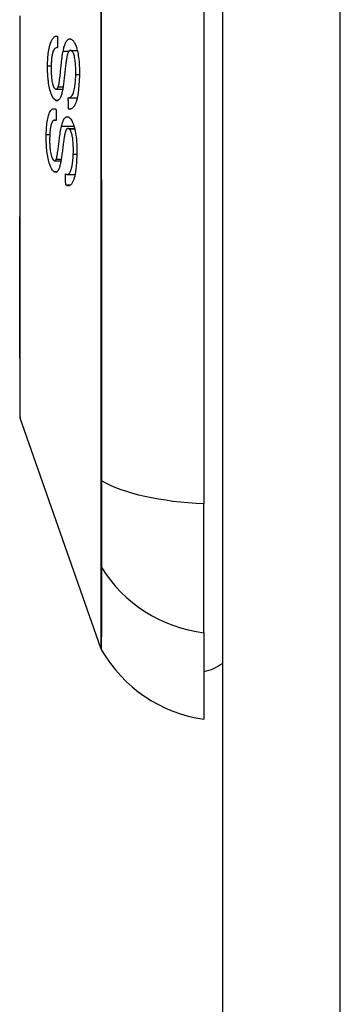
# Model space of a CAD drawing. Header units: inches. Extents: x 6 to 171, y 13 to 86.
# Tile 74 of 97: x 101.255 to 101.525, y 56.572 to 57.401. Entities that reach past the tile are written whole.
import ezdxf

# ---------------------------------------------------------------- set-up
doc = ezdxf.new("R2010")
doc.units = ezdxf.units.IN
doc.header["$MEASUREMENT"] = 0
doc.layers.add('Visible Edges(ANSI)', color=7, linetype='Continuous', lineweight=25)
doc.layers.add('Visible Tangent Edges(ANSI)', color=7, linetype='Continuous', lineweight=25)

msp = doc.modelspace()

# ---------------------------------------------------------------- linework, layer by layer
at = {"layer": 'Visible Edges(ANSI)'}
for p, q in [((101.42568, 41.02698), (101.42568, 58.74698)), ((101.40993, 57.85067), (101.40993, 56.99329)), ((101.28635, 57.37736), (101.28665, 57.37736)), ((101.29753, 57.37505), (101.30332, 57.37505)), ((101.28549, 57.34236), (101.29105, 57.34236)), ((101.29592, 57.33514), (101.30328, 57.33514)), ((101.2959, 57.32575), (101.298, 57.32575)), ((101.28419, 57.31622), (101.28545, 57.31622)), ((101.29548, 57.30935), (101.30103, 57.30935)), ((101.28423, 57.28206), (101.28954, 57.28206)), ((101.29489, 57.27058), (101.30138, 57.27058)), ((101.29352, 57.26171), (101.29772, 57.26171)), ((101.32303, 56.87163), (101.25529, 57.06517)), ((101.40993, 56.8845), (101.40993, 56.99329)), ((101.40993, 56.8845), (101.40993, 56.81174))]:
    msp.add_line(p, q, dxfattribs=at)
at = {"layer": 'Visible Edges(ANSI)', "flags": 128}
for points in [[(101.25501, 57.40417), (101.25501, 57.38676), (101.255, 57.36949), (101.25499, 57.35237), (101.25498, 57.33537), (101.25497, 57.31853), (101.25495, 57.30191), (101.25494, 57.28557), (101.25492, 57.26958), (101.25491, 57.25398), (101.25489, 57.23884), (101.25487, 57.22417), (101.25486, 57.20996), (101.25484, 57.19625), (101.25483, 57.1831), (101.25482, 57.17053), (101.25483, 57.15857), (101.25484, 57.14724), (101.25486, 57.13656), (101.25487, 57.12657), (101.25489, 57.11729), (101.25491, 57.10873), (101.25492, 57.10088), (101.25494, 57.0938), (101.25496, 57.08751), (101.25497, 57.08203), (101.25498, 57.07739), (101.25499, 57.07358), (101.255, 57.07062), (101.25501, 57.06849), (101.25501, 57.06721), (101.25501, 57.06678)], [(101.27829, 57.362), (101.27832, 57.36353), (101.27836, 57.36505), (101.27843, 57.36656), (101.27852, 57.36805), (101.27862, 57.36952), (101.27875, 57.37097), (101.27891, 57.37239), (101.27909, 57.37379), (101.27929, 57.37515), (101.27952, 57.37651), (101.27982, 57.37797), (101.28019, 57.3795), (101.28065, 57.38104), (101.2812, 57.3825), (101.28177, 57.38372), (101.28235, 57.38469), (101.28291, 57.38543), (101.28345, 57.38599), (101.28397, 57.3864), (101.2845, 57.38671), (101.28503, 57.3869), (101.28557, 57.38698), (101.28612, 57.38697), (101.28666, 57.38685)], [(101.28666, 57.38685), (101.28666, 57.38645), (101.28666, 57.38606), (101.28666, 57.38566), (101.28666, 57.38527), (101.28666, 57.38487), (101.28666, 57.38447), (101.28666, 57.38408), (101.28665, 57.38368), (101.28665, 57.38329), (101.28665, 57.38289), (101.28665, 57.38249), (101.28665, 57.3821), (101.28665, 57.3817), (101.28665, 57.38131), (101.28665, 57.38091), (101.28665, 57.38052), (101.28665, 57.38012), (101.28665, 57.37972), (101.28665, 57.37933), (101.28665, 57.37893), (101.28665, 57.37854), (101.28665, 57.37814), (101.28665, 57.37774), (101.28665, 57.37735)], [(101.29136, 57.37443), (101.2916, 57.37553), (101.29185, 57.3766), (101.29211, 57.37762), (101.2924, 57.37861), (101.2927, 57.37954), (101.29302, 57.38041), (101.29336, 57.38122), (101.29371, 57.38193), (101.29404, 57.38252), (101.29437, 57.38301), (101.29468, 57.38341), (101.29497, 57.38373), (101.29524, 57.38398), (101.2955, 57.38418), (101.29575, 57.38435), (101.29601, 57.38448), (101.29626, 57.38459), (101.29652, 57.38466), (101.29678, 57.3847), (101.29704, 57.38472), (101.2973, 57.3847), (101.29756, 57.38466), (101.29782, 57.3846), (101.29808, 57.3845)], [(101.29808, 57.3845), (101.29849, 57.38431), (101.2989, 57.38404), (101.2993, 57.38371), (101.2997, 57.3833), (101.30009, 57.38283), (101.30047, 57.38229), (101.30084, 57.3817), (101.3012, 57.38104), (101.30155, 57.38031), (101.30192, 57.37947), (101.30228, 57.37853), (101.30264, 57.37747), (101.303, 57.37628), (101.30333, 57.37499), (101.30364, 57.37363), (101.30391, 57.37222), (101.30415, 57.37076), (101.30437, 57.36925), (101.30457, 57.36757), (101.30478, 57.36544), (101.30496, 57.36286), (101.30508, 57.3599), (101.30513, 57.35691), (101.30509, 57.35392)], [(101.28665, 57.37735), (101.28609, 57.37735), (101.28552, 57.37723), (101.28497, 57.37697), (101.28443, 57.37655), (101.28392, 57.37596), (101.28343, 57.37518), (101.28302, 57.37429), (101.2827, 57.37341), (101.28248, 57.37264), (101.28232, 57.37199), (101.28217, 57.37133), (101.28204, 57.37063), (101.28192, 57.36992), (101.28182, 57.36918), (101.28172, 57.36842), (101.28164, 57.36765), (101.28157, 57.36687), (101.28151, 57.36608), (101.28145, 57.36527), (101.28141, 57.36446), (101.28137, 57.36364), (101.28134, 57.36283), (101.28132, 57.36201), (101.28131, 57.36118)], [(101.29809, 57.37493), (101.29784, 57.37501), (101.2976, 57.37504), (101.29735, 57.37503), (101.29711, 57.37497), (101.29687, 57.37486), (101.29664, 57.3747), (101.29641, 57.37449), (101.2962, 57.37424), (101.296, 57.37397), (101.29582, 57.37366), (101.29566, 57.37334), (101.29551, 57.373), (101.29537, 57.37265), (101.29524, 57.37227), (101.29511, 57.37187), (101.29499, 57.37146), (101.29487, 57.37102), (101.29476, 57.37057), (101.29465, 57.37011), (101.29455, 57.36964), (101.29445, 57.36916), (101.29436, 57.36867), (101.29427, 57.36818), (101.29419, 57.36769)], [(101.30202, 57.3547), (101.30204, 57.35594), (101.30205, 57.35717), (101.30204, 57.35841), (101.30201, 57.35965), (101.30197, 57.36089), (101.3019, 57.36213), (101.30182, 57.36336), (101.30171, 57.36457), (101.30158, 57.36575), (101.30143, 57.36691), (101.30126, 57.36804), (101.30105, 57.36912), (101.30081, 57.37015), (101.30055, 57.37109), (101.30028, 57.37188), (101.30001, 57.37254), (101.29976, 57.37307), (101.29952, 57.3735), (101.29929, 57.37386), (101.29906, 57.37416), (101.29882, 57.37442), (101.29858, 57.37464), (101.29834, 57.37481), (101.29809, 57.37493)], [(101.28731, 57.34442), (101.28751, 57.34509), (101.28771, 57.34594), (101.28791, 57.34695), (101.2881, 57.3481), (101.28828, 57.34935), (101.28845, 57.35063), (101.28862, 57.35193), (101.28876, 57.35318), (101.2889, 57.3544), (101.28903, 57.3556), (101.28915, 57.35679), (101.28928, 57.35798), (101.2894, 57.35919), (101.28952, 57.36041), (101.28966, 57.36167), (101.2898, 57.36298), (101.28995, 57.36434), (101.29011, 57.36578), (101.29029, 57.36728), (101.29049, 57.36883), (101.2907, 57.37036), (101.29092, 57.37184), (101.29114, 57.37321), (101.29136, 57.37443)], [(101.29419, 57.36769), (101.29408, 57.36702), (101.29397, 57.36625), (101.29385, 57.36539), (101.29373, 57.36444), (101.29361, 57.36341), (101.29348, 57.36231), (101.29334, 57.36116), (101.29321, 57.35996), (101.29307, 57.35872), (101.29293, 57.35745), (101.29279, 57.35617), (101.29265, 57.35488), (101.29251, 57.35359), (101.29236, 57.35231), (101.29222, 57.35105), (101.29208, 57.34982), (101.29194, 57.34864), (101.29179, 57.34749), (101.29165, 57.34634), (101.29149, 57.3452), (101.29133, 57.3441), (101.29116, 57.34305), (101.29099, 57.34206), (101.29082, 57.34117)], [(101.2852, 57.33291), (101.28331, 57.33449), (101.28162, 57.33751), (101.28062, 57.34026), (101.2802, 57.34177), (101.27987, 57.34321), (101.27959, 57.34459), (101.27936, 57.34589), (101.27918, 57.34705), (101.27904, 57.34805), (101.27893, 57.34896), (101.27883, 57.34987), (101.27873, 57.35079), (101.27865, 57.35171), (101.27857, 57.35264), (101.27851, 57.35357), (101.27845, 57.3545), (101.2784, 57.35544), (101.27836, 57.35638), (101.27833, 57.35732), (101.2783, 57.35826), (101.27829, 57.3592), (101.27828, 57.36014), (101.27828, 57.36107), (101.27829, 57.362)], [(101.28131, 57.36118), (101.2813, 57.36053), (101.2813, 57.35987), (101.2813, 57.35921), (101.2813, 57.35855), (101.28131, 57.35789), (101.28132, 57.35723), (101.28134, 57.35657), (101.28136, 57.35591), (101.28139, 57.35524), (101.28142, 57.35458), (101.28146, 57.35391), (101.28151, 57.35325), (101.28156, 57.3526), (101.28162, 57.35195), (101.28169, 57.3513), (101.28177, 57.35066), (101.28186, 57.35003), (101.28196, 57.34938), (101.28217, 57.34828), (101.28255, 57.34674), (101.28307, 57.34514), (101.28366, 57.34385), (101.28432, 57.34295), (101.285, 57.34246)], [(101.29571, 57.33515), (101.29614, 57.33515), (101.29658, 57.33521), (101.29702, 57.33533), (101.29745, 57.33553), (101.29787, 57.3358), (101.29828, 57.33616), (101.29868, 57.33661), (101.29905, 57.33716), (101.29941, 57.33783), (101.29975, 57.33863), (101.30008, 57.33957), (101.30038, 57.3406), (101.30064, 57.34167), (101.30088, 57.34279), (101.30109, 57.34391), (101.30127, 57.34503), (101.30142, 57.34616), (101.30156, 57.34732), (101.30168, 57.34851), (101.30179, 57.34971), (101.30187, 57.35094), (101.30194, 57.35218), (101.30199, 57.35344), (101.30202, 57.3547)], [(101.30509, 57.35392), (101.30494, 57.34957), (101.30469, 57.34542), (101.30438, 57.34202), (101.30405, 57.33937), (101.30373, 57.33739), (101.30342, 57.33577), (101.30307, 57.33425), (101.30268, 57.33283), (101.30225, 57.33152), (101.30179, 57.33032), (101.30131, 57.3293), (101.30084, 57.32845), (101.30038, 57.32775), (101.29994, 57.32719), (101.29952, 57.32675), (101.29914, 57.3264), (101.29874, 57.32612), (101.29835, 57.3259), (101.29795, 57.32574), (101.29755, 57.32563), (101.29714, 57.32558), (101.29673, 57.32559), (101.29632, 57.32565), (101.2959, 57.32575)], [(101.285, 57.34246), (101.28511, 57.34242), (101.28521, 57.34239), (101.28532, 57.34237), (101.28543, 57.34236), (101.28553, 57.34236), (101.28564, 57.34237), (101.28574, 57.34239), (101.28585, 57.34242), (101.28595, 57.34246), (101.28605, 57.34251), (101.28615, 57.34258), (101.28625, 57.34266), (101.28635, 57.34274), (101.28645, 57.34284), (101.28655, 57.34296), (101.28664, 57.34308), (101.28673, 57.34321), (101.28682, 57.34335), (101.28691, 57.34351), (101.28699, 57.34367), (101.28707, 57.34384), (101.28716, 57.34402), (101.28723, 57.34422), (101.28731, 57.34442)], [(101.29082, 57.34117), (101.29061, 57.34022), (101.29039, 57.3393), (101.29016, 57.33842), (101.28991, 57.33759), (101.28964, 57.33681), (101.28936, 57.33608), (101.28907, 57.33542), (101.28878, 57.33485), (101.28849, 57.33439), (101.28823, 57.33401), (101.28797, 57.33371), (101.28774, 57.33347), (101.28753, 57.33329), (101.28732, 57.33313), (101.28712, 57.333), (101.28691, 57.3329), (101.2867, 57.33282), (101.28649, 57.33277), (101.28628, 57.33274), (101.28606, 57.33273), (101.28585, 57.33274), (101.28563, 57.33278), (101.28541, 57.33283), (101.2852, 57.33291)], [(101.2959, 57.32575), (101.29589, 57.32615), (101.29588, 57.32654), (101.29588, 57.32693), (101.29587, 57.32732), (101.29586, 57.32771), (101.29585, 57.3281), (101.29584, 57.32849), (101.29583, 57.32889), (101.29583, 57.32928), (101.29582, 57.32967), (101.29581, 57.33006), (101.2958, 57.33045), (101.29579, 57.33084), (101.29578, 57.33123), (101.29578, 57.33163), (101.29577, 57.33202), (101.29576, 57.33241), (101.29575, 57.3328), (101.29575, 57.33319), (101.29574, 57.33358), (101.29573, 57.33398), (101.29572, 57.33437), (101.29572, 57.33476), (101.29571, 57.33515)], [(101.27717, 57.30423), (101.27722, 57.30582), (101.27729, 57.30739), (101.27738, 57.30893), (101.27749, 57.31046), (101.27763, 57.31194), (101.27779, 57.31339), (101.27798, 57.3148), (101.2782, 57.31616), (101.27844, 57.31749), (101.27874, 57.31883), (101.27909, 57.32016), (101.27951, 57.32146), (101.28, 57.32266), (101.28054, 57.32368), (101.28109, 57.32447), (101.28162, 57.32505), (101.28214, 57.32545), (101.28263, 57.32571), (101.28311, 57.32587), (101.2836, 57.32593), (101.2841, 57.32588), (101.28459, 57.32574), (101.28509, 57.32551), (101.28559, 57.3252)], [(101.28559, 57.3252), (101.28559, 57.32481), (101.28558, 57.32442), (101.28557, 57.32403), (101.28557, 57.32364), (101.28556, 57.32325), (101.28555, 57.32287), (101.28554, 57.32248), (101.28554, 57.32209), (101.28553, 57.3217), (101.28552, 57.32131), (101.28552, 57.32092), (101.28551, 57.32053), (101.2855, 57.32015), (101.2855, 57.31976), (101.28549, 57.31937), (101.28549, 57.31898), (101.28548, 57.31859), (101.28547, 57.3182), (101.28547, 57.31781), (101.28546, 57.31742), (101.28546, 57.31704), (101.28545, 57.31665), (101.28545, 57.31626), (101.28544, 57.31587)], [(101.28996, 57.31111), (101.2902, 57.3121), (101.29046, 57.31304), (101.29073, 57.31394), (101.29103, 57.31479), (101.29134, 57.31558), (101.29166, 57.31631), (101.292, 57.31697), (101.29235, 57.31752), (101.29269, 57.31797), (101.29301, 57.31833), (101.29332, 57.3186), (101.29361, 57.3188), (101.29388, 57.31894), (101.29413, 57.31904), (101.29438, 57.3191), (101.29463, 57.31913), (101.29489, 57.31913), (101.29514, 57.3191), (101.29539, 57.31904), (101.29565, 57.31896), (101.2959, 57.31884), (101.29616, 57.31869), (101.29641, 57.31852), (101.29667, 57.31833)], [(101.29667, 57.31833), (101.29764, 57.31732), (101.29857, 57.3159), (101.29939, 57.31424), (101.30004, 57.31261), (101.3005, 57.31121), (101.3009, 57.30984), (101.30126, 57.30838), (101.30159, 57.30685), (101.30188, 57.30525), (101.30213, 57.30365), (101.30234, 57.30207), (101.3025, 57.30056), (101.30264, 57.29911), (101.30274, 57.29776), (101.30282, 57.29651), (101.30288, 57.29527), (101.30293, 57.29403), (101.30296, 57.29279), (101.30298, 57.29156), (101.30298, 57.29033), (101.30297, 57.2891), (101.30295, 57.28789), (101.30292, 57.28668), (101.30287, 57.28548)], [(101.28544, 57.31587), (101.285, 57.31606), (101.28456, 57.31618), (101.28412, 57.31622), (101.28369, 57.31615), (101.28326, 57.31598), (101.28286, 57.31569), (101.28247, 57.31528), (101.2821, 57.31474), (101.28176, 57.31409), (101.28148, 57.31339), (101.28125, 57.31267), (101.28107, 57.31196), (101.28091, 57.31127), (101.28077, 57.31055), (101.28065, 57.3098), (101.28054, 57.30901), (101.28044, 57.30821), (101.28035, 57.30739), (101.28028, 57.30655), (101.28022, 57.3057), (101.28017, 57.30484), (101.28012, 57.30397), (101.28009, 57.30309), (101.28006, 57.3022)], [(101.28559, 57.28341), (101.28579, 57.28396), (101.28599, 57.2847), (101.28619, 57.28559), (101.28639, 57.28661), (101.28658, 57.28774), (101.28677, 57.28892), (101.28694, 57.29012), (101.28711, 57.29131), (101.28726, 57.29247), (101.2874, 57.2936), (101.28754, 57.29472), (101.28768, 57.29584), (101.28782, 57.29698), (101.28796, 57.29813), (101.2881, 57.29931), (101.28826, 57.30053), (101.28842, 57.3018), (101.28861, 57.30313), (101.2888, 57.30452), (101.28902, 57.30595), (101.28925, 57.30737), (101.28948, 57.30874), (101.28972, 57.31), (101.28996, 57.31111)], [(101.29649, 57.30891), (101.29624, 57.30909), (101.29599, 57.30923), (101.29574, 57.30931), (101.2955, 57.30935), (101.29525, 57.30932), (101.29501, 57.30924), (101.29478, 57.3091), (101.29456, 57.30892), (101.29437, 57.30871), (101.29419, 57.30847), (101.29403, 57.30821), (101.29389, 57.30793), (101.29376, 57.30764), (101.29363, 57.30732), (101.2935, 57.30699), (101.29338, 57.30664), (101.29327, 57.30627), (101.29316, 57.30588), (101.29305, 57.30548), (101.29295, 57.30507), (101.29285, 57.30465), (101.29276, 57.30423), (101.29267, 57.3038), (101.29258, 57.30337)], [(101.29992, 57.28748), (101.29998, 57.28923), (101.30001, 57.29099), (101.3, 57.29277), (101.29996, 57.29456), (101.29988, 57.29623), (101.29978, 57.29768), (101.29967, 57.29891), (101.29955, 57.29996), (101.29942, 57.30097), (101.29926, 57.30197), (101.29909, 57.30292), (101.29888, 57.30384), (101.29866, 57.3047), (101.29843, 57.30544), (101.29821, 57.30607), (101.298, 57.30659), (101.29782, 57.30701), (101.29764, 57.30737), (101.29746, 57.30771), (101.29727, 57.30801), (101.29708, 57.30828), (101.29689, 57.30852), (101.29669, 57.30873), (101.29649, 57.30891)], [(101.28342, 57.27308), (101.28246, 57.27413), (101.28152, 57.27562), (101.28072, 57.2773), (101.28013, 57.27885), (101.27971, 57.2801), (101.27935, 57.28136), (101.27901, 57.28268), (101.2787, 57.28408), (101.27842, 57.28553), (101.27817, 57.287), (101.27796, 57.28845), (101.27779, 57.28987), (101.27764, 57.29124), (101.27752, 57.29255), (101.27742, 57.29379), (101.27734, 57.29497), (101.27727, 57.29614), (101.27722, 57.29731), (101.27718, 57.29848), (101.27715, 57.29964), (101.27714, 57.3008), (101.27714, 57.30195), (101.27715, 57.30309), (101.27717, 57.30423)], [(101.28006, 57.3022), (101.28004, 57.30149), (101.28003, 57.30078), (101.28002, 57.30006), (101.28002, 57.29934), (101.28002, 57.29862), (101.28003, 57.29789), (101.28004, 57.29717), (101.28006, 57.29643), (101.28008, 57.2957), (101.28012, 57.29496), (101.28016, 57.29422), (101.28021, 57.29348), (101.28027, 57.29274), (101.28034, 57.29201), (101.28043, 57.29125), (101.28055, 57.29034), (101.28073, 57.28926), (101.28097, 57.28805), (101.28128, 57.28677), (101.28163, 57.28557), (101.28202, 57.28452), (101.28245, 57.28363), (101.28289, 57.28294), (101.28335, 57.28245)], [(101.29258, 57.30337), (101.29247, 57.30276), (101.29234, 57.30205), (101.29222, 57.30125), (101.29208, 57.30037), (101.29194, 57.29942), (101.2918, 57.2984), (101.29166, 57.29733), (101.29151, 57.29621), (101.29135, 57.29506), (101.2912, 57.29387), (101.29104, 57.29268), (101.29088, 57.29147), (101.29072, 57.29027), (101.29056, 57.28907), (101.29041, 57.2879), (101.29025, 57.28675), (101.29009, 57.28565), (101.28994, 57.28458), (101.28978, 57.28352), (101.28961, 57.28247), (101.28944, 57.28146), (101.28926, 57.2805), (101.28908, 57.27961), (101.2889, 57.27881)], [(101.29349, 57.27094), (101.29373, 57.27083), (101.29397, 57.27074), (101.29421, 57.27067), (101.29445, 57.27062), (101.29468, 57.27059), (101.29492, 57.27058), (101.29515, 57.27059), (101.29539, 57.27063), (101.29562, 57.2707), (101.29585, 57.2708), (101.29607, 57.27093), (101.29629, 57.27109), (101.29651, 57.27129), (101.29674, 57.27155), (101.29703, 57.27194), (101.29735, 57.27253), (101.29771, 57.27334), (101.29809, 57.27442), (101.29848, 57.27585), (101.29888, 57.27765), (101.29925, 57.27982), (101.29955, 57.28227), (101.29977, 57.28483), (101.29992, 57.28748)], [(101.30287, 57.28548), (101.30274, 57.28282), (101.30256, 57.28019), (101.30234, 57.27761), (101.30208, 57.27513), (101.30177, 57.27285), (101.30144, 57.2709), (101.30109, 57.26921), (101.30071, 57.26767), (101.30029, 57.26627), (101.29983, 57.26502), (101.29932, 57.26391), (101.29881, 57.26302), (101.2983, 57.26232), (101.29781, 57.26178), (101.29735, 57.2614), (101.29691, 57.26114), (101.2965, 57.26096), (101.29608, 57.26087), (101.29566, 57.26084), (101.29524, 57.26088), (101.29482, 57.26099), (101.29439, 57.26117), (101.29396, 57.26141), (101.29352, 57.26171)], [(101.28335, 57.28245), (101.28346, 57.28236), (101.28356, 57.28229), (101.28366, 57.28223), (101.28376, 57.28217), (101.28386, 57.28213), (101.28396, 57.28209), (101.28407, 57.28207), (101.28417, 57.28206), (101.28427, 57.28206), (101.28436, 57.28207), (101.28446, 57.28209), (101.28456, 57.28212), (101.28465, 57.28217), (101.28475, 57.28223), (101.28484, 57.28229), (101.28493, 57.28237), (101.28502, 57.28247), (101.28511, 57.28257), (101.28519, 57.28268), (101.28528, 57.28281), (101.28536, 57.28294), (101.28544, 57.28309), (101.28552, 57.28324), (101.28559, 57.28341)], [(101.2889, 57.27881), (101.28869, 57.27797), (101.28847, 57.27716), (101.28823, 57.27641), (101.28798, 57.2757), (101.28772, 57.27504), (101.28744, 57.27445), (101.28715, 57.27393), (101.28686, 57.2735), (101.28659, 57.27317), (101.28633, 57.27291), (101.28609, 57.27272), (101.28586, 57.27258), (101.28566, 57.27248), (101.28546, 57.27242), (101.28526, 57.27238), (101.28506, 57.27236), (101.28486, 57.27237), (101.28465, 57.2724), (101.28445, 57.27246), (101.28425, 57.27254), (101.28404, 57.27264), (101.28383, 57.27277), (101.28363, 57.27291), (101.28342, 57.27308)], [(101.29352, 57.26171), (101.29352, 57.26209), (101.29352, 57.26248), (101.29352, 57.26286), (101.29352, 57.26325), (101.29351, 57.26363), (101.29351, 57.26401), (101.29351, 57.2644), (101.29351, 57.26478), (101.29351, 57.26517), (101.29351, 57.26555), (101.2935, 57.26594), (101.2935, 57.26632), (101.2935, 57.26671), (101.2935, 57.26709), (101.2935, 57.26748), (101.2935, 57.26786), (101.2935, 57.26825), (101.2935, 57.26863), (101.2935, 57.26902), (101.29349, 57.2694), (101.29349, 57.26978), (101.29349, 57.27017), (101.29349, 57.27055), (101.29349, 57.27094)]]:
    msp.add_lwpolyline(points, dxfattribs=at)
at = {"layer": 'Visible Edges(ANSI)'}
for centre, radius, start, end in [((101.25993, 57.0668), 0.00492, 180.17314, 199.29005), ((101.33232, 56.87489), 0.00984, 199.29005, 209.81689), ((101.42625, 56.92872), 0.11811, 209.81689, 262.0587), ((101.40206, 56.89048), 0.03937, 281.53696, 306.8699)]:
    msp.add_arc(centre, radius, start, end, dxfattribs=at)
at = {"layer": 'Visible Tangent Edges(ANSI)'}
for p, q in [((101.52468, 41.02698), (101.52468, 58.74698)), ((101.29809, 57.37493), (101.30334, 57.37493)), ((101.29136, 57.37443), (101.29635, 57.37443)), ((101.27829, 57.362), (101.28132, 57.362)), ((101.30202, 57.3547), (101.30511, 57.3547)), ((101.28731, 57.34442), (101.29138, 57.34442)), ((101.2852, 57.33291), (101.28694, 57.33291)), ((101.28996, 57.31111), (101.30053, 57.31111)), ((101.29649, 57.30891), (101.30114, 57.30891)), ((101.27717, 57.30423), (101.28013, 57.30423)), ((101.29992, 57.28748), (101.30294, 57.28748)), ((101.28559, 57.28341), (101.28976, 57.28341)), ((101.28342, 57.27308), (101.28651, 57.27308)), ((101.32299, 57.01364), (101.32299, 57.01317)), ((101.32299, 56.94142), (101.32299, 56.94125))]:
    msp.add_line(p, q, dxfattribs=at)
at = {"layer": 'Visible Tangent Edges(ANSI)', "flags": 128}
for points in [[(101.32303, 57.42276), (101.32302, 57.38812), (101.32302, 57.35347), (101.32302, 57.31882), (101.32302, 57.2842), (101.32301, 57.24965), (101.32301, 57.21524), (101.323, 57.18099), (101.323, 57.14695), (101.323, 57.11315), (101.32299, 57.07965), (101.32299, 57.04647), (101.32299, 57.01364)], [(101.32398, 57.01239), (101.32395, 57.04534), (101.32393, 57.07865), (101.3239, 57.11227), (101.32388, 57.14618), (101.32386, 57.18033), (101.32384, 57.21469), (101.32382, 57.2492), (101.3238, 57.28384), (101.32379, 57.31855), (101.32378, 57.3533), (101.32378, 57.38803), (101.32378, 57.42276)], [(101.25498, 57.19311), (101.25502, 57.20929), (101.25505, 57.22618), (101.25508, 57.24372), (101.25512, 57.26194), (101.25515, 57.28075), (101.25518, 57.30007), (101.25521, 57.31979), (101.25524, 57.33982), (101.25526, 57.36005), (101.25527, 57.38048), (101.25528, 57.40113)], [(101.25498, 57.14852), (101.25498, 57.15022), (101.25498, 57.15193), (101.25497, 57.15365), (101.25497, 57.15539), (101.25497, 57.15715), (101.25497, 57.15892), (101.25496, 57.1607), (101.25496, 57.1625), (101.25496, 57.16431), (101.25496, 57.16614), (101.25496, 57.16797), (101.25496, 57.16983), (101.25496, 57.17169), (101.25496, 57.17357), (101.25496, 57.17547), (101.25496, 57.17737), (101.25496, 57.1793), (101.25497, 57.18123), (101.25497, 57.18318), (101.25497, 57.18514), (101.25497, 57.18711), (101.25498, 57.18909), (101.25498, 57.19109), (101.25498, 57.19311)], [(101.25529, 57.06517), (101.25529, 57.06532), (101.25528, 57.06578), (101.25528, 57.06654), (101.25527, 57.06761), (101.25527, 57.06898), (101.25526, 57.07065), (101.25525, 57.07261), (101.25524, 57.07486), (101.25522, 57.07741), (101.25521, 57.08025), (101.2552, 57.08337), (101.25518, 57.08678), (101.25517, 57.09047), (101.25515, 57.09444), (101.25513, 57.09868), (101.25512, 57.1032), (101.2551, 57.108), (101.25508, 57.11305), (101.25507, 57.11835), (101.25505, 57.12391), (101.25503, 57.1297), (101.25502, 57.13574), (101.255, 57.14201), (101.25498, 57.14852)], [(101.32299, 57.01317), (101.32299, 57.00908), (101.32299, 57.00504), (101.32299, 57.00108), (101.32299, 56.99718), (101.32299, 56.99337), (101.32299, 56.98963), (101.32299, 56.98598), (101.32299, 56.98242), (101.32299, 56.97896), (101.32299, 56.9756), (101.32299, 56.97234), (101.32299, 56.9692), (101.32299, 56.96617), (101.32299, 56.96326), (101.32299, 56.96047), (101.32299, 56.9578), (101.32299, 56.95527), (101.32299, 56.95287), (101.32299, 56.9506), (101.32299, 56.94848), (101.32299, 56.94649), (101.32299, 56.94466), (101.32299, 56.94296), (101.32299, 56.94142)], [(101.32398, 56.93916), (101.32399, 56.94069), (101.324, 56.94239), (101.32401, 56.94423), (101.32402, 56.94623), (101.32402, 56.94838), (101.32403, 56.95068), (101.32403, 56.95312), (101.32404, 56.9557), (101.32404, 56.95841), (101.32404, 56.96126), (101.32404, 56.96423), (101.32405, 56.96733), (101.32404, 56.97055), (101.32404, 56.97388), (101.32404, 56.97732), (101.32404, 56.98087), (101.32403, 56.98452), (101.32403, 56.98826), (101.32402, 56.99209), (101.32402, 56.99601), (101.32401, 57), (101.324, 57.00407), (101.32399, 57.0082), (101.32398, 57.01239)], [(101.32299, 56.94125), (101.32299, 56.93562), (101.32299, 56.93024), (101.32299, 56.92509), (101.32299, 56.92016), (101.32299, 56.91546), (101.323, 56.911), (101.323, 56.90678), (101.323, 56.90279), (101.323, 56.89903), (101.323, 56.89552), (101.32301, 56.89224), (101.32301, 56.8892), (101.32301, 56.88641), (101.32301, 56.88385), (101.32301, 56.88154), (101.32302, 56.87946), (101.32302, 56.87763), (101.32302, 56.87604), (101.32302, 56.87469), (101.32302, 56.87359), (101.32302, 56.87274), (101.32302, 56.87212), (101.32303, 56.87176), (101.32303, 56.87163)], [(101.32378, 56.86999), (101.32378, 56.87011), (101.32378, 56.87048), (101.32378, 56.87108), (101.32378, 56.87193), (101.32379, 56.87302), (101.32379, 56.87436), (101.3238, 56.87593), (101.3238, 56.87775), (101.32381, 56.8798), (101.32382, 56.8821), (101.32383, 56.88463), (101.32384, 56.88741), (101.32385, 56.89042), (101.32386, 56.89367), (101.32387, 56.89716), (101.32388, 56.90089), (101.32389, 56.90486), (101.3239, 56.90906), (101.32391, 56.91349), (101.32393, 56.91816), (101.32394, 56.92306), (101.32395, 56.9282), (101.32396, 56.93357), (101.32398, 56.93916)]]:
    msp.add_lwpolyline(points, dxfattribs=at)
at = {"layer": 'Visible Tangent Edges(ANSI)'}
for centre, major_axis, ratio, start_param, end_param in [((101.3325, 57.01402), (-0.00984, -0.00003), 0.32572, 0.259229, 0.522936), ((101.42625, 57.03189), (-0.11811, 0), 0.32996, 0.523835, 1.432195), ((101.3325, 56.94381), (-0.00984, 0.00008), 0.945463, 0.267645, 0.531352), ((101.42625, 56.99493), (-0.11811, 0), 0.943995, 0.523835, 1.432195)]:
    msp.add_ellipse(centre, major_axis=major_axis, ratio=ratio, start_param=start_param, end_param=end_param, dxfattribs=at)

doc.saveas('drawing.dxf')
